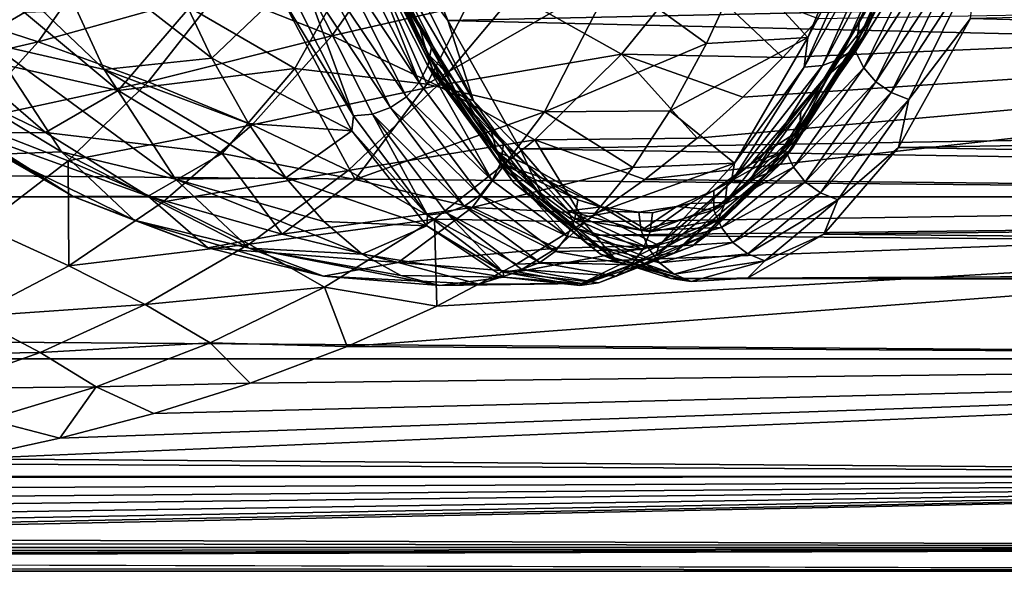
# Model space of a CAD drawing. Header units: metres. Extents: x -160 to 52, y -25 to 25.
# Tile 53 of 166: x -18.17 to -11.32, y -24.5 to -20.66. Entities that reach past the tile are written whole.
import ezdxf

# ---------------------------------------------------------------- set-up
doc = ezdxf.new("R2010")
doc.units = ezdxf.units.M
doc.layers.add('solid_509094_SW0001', color=7, linetype='CONTINUOUS')

msp = doc.modelspace()

# ---------------------------------------------------------------- linework, layer by layer
at = {"layer": 'solid_509094_SW0001'}
for points in [[(-15.668333, -19.496307, 217.434723), (6.58971, -20.193792, 214.133682), (-15.191373, -20.667892, 219.723785)], [(-15.668333, -19.496307, 217.434723), (-15.191373, -20.667892, 219.723785), (-15.48958, -20.265545, 218.924576)], [(-13.146083, -20.286692, 238.363953), (-12.688446, -20.787409, 237.128632), (-12.203046, -19.627943, 239.458191)], [(-12.203046, -19.627943, 239.458191), (-12.688446, -20.787409, 237.128632), (-12.229778, -19.908669, 238.937866)], [(-11.774757, -19.587673, 238.661942), (-11.814456, -19.696836, 238.728989), (-12.293571, -20.766331, 236.429581)], [(-12.251213, -20.651247, 236.375305), (-11.774757, -19.587673, 238.661942), (-12.293571, -20.766331, 236.429581)], [(-11.814456, -19.696836, 238.728989), (-11.885608, -19.789766, 238.793976), (-12.366977, -20.864304, 236.483719)], [(-12.293571, -20.766331, 236.429581), (-11.814456, -19.696836, 238.728989), (-12.366977, -20.864304, 236.483719)], [(-11.885608, -19.789766, 238.793976), (-11.984224, -19.859213, 238.851974), (-12.467277, -20.937519, 236.533615)], [(-12.366977, -20.864304, 236.483719), (-11.885608, -19.789766, 238.793976), (-12.467277, -20.937519, 236.533615)], [(-17.581509, -21.008923, 221.218338), (-18.371908, -20.828674, 221.468231), (-18.843067, -19.80678, 219.207001)], [(-18.056881, -19.976023, 218.93689), (-17.581509, -21.008923, 221.218338), (-18.843067, -19.80678, 219.207001)], [(-12.102371, -19.901148, 238.899246), (-12.229778, -19.908669, 238.937866), (-12.71381, -20.991676, 236.615189)], [(-12.586451, -20.981737, 236.575989), (-12.102371, -19.901148, 238.899246), (-12.71381, -20.991676, 236.615189)], [(-12.688446, -20.787409, 237.128632), (-12.71381, -20.991676, 236.615189), (-12.229778, -19.908669, 238.937866)], [(-11.984224, -19.859213, 238.851974), (-12.102371, -19.901148, 238.899246), (-12.586451, -20.981737, 236.575989)], [(-12.467277, -20.937519, 236.533615), (-11.984224, -19.859213, 238.851974), (-12.586451, -20.981737, 236.575989)], [(-18.056881, -19.976023, 218.93689), (-17.082565, -20.403746, 219.471664), (-16.833569, -20.930315, 220.666656)], [(-18.056881, -19.976023, 218.93689), (-16.833569, -20.930315, 220.666656), (-17.581509, -21.008923, 221.218338)], [(-15.64081, -20.209291, 220.017975), (-15.804952, -19.946705, 219.146759), (-15.337317, -20.893888, 221.391068)], [(-15.296472, -21.007866, 221.341934), (-15.337317, -20.893888, 221.391068), (-15.804952, -19.946705, 219.146759)], [(-15.766657, -20.055513, 219.085388), (-15.296472, -21.007866, 221.341934), (-15.804952, -19.946705, 219.146759)], [(-12.329422, -20.669943, 235.910263), (-12.35685, -20.883421, 235.695175), (-11.889493, -19.932953, 237.938156)], [(-11.82984, -20.041689, 237.979279), (-11.889493, -19.932953, 237.938156), (-12.35685, -20.883421, 235.695175)], [(-12.086984, -20.196966, 237.073792), (-12.329422, -20.669943, 235.910263), (-11.889493, -19.932953, 237.938156)], [(-15.816796, -20.023905, 219.263123), (-15.390783, -21.100283, 221.565247), (-15.879045, -20.135344, 219.221985)], [(-15.816796, -20.023905, 219.263123), (-15.54916, -20.414818, 220.45784), (-15.30626, -20.855278, 221.623581)], [(-15.816796, -20.023905, 219.263123), (-15.30626, -20.855278, 221.623581), (-15.331243, -20.983465, 221.593414)], [(-15.816796, -20.023905, 219.263123), (-15.331243, -20.983465, 221.593414), (-15.390783, -21.100283, 221.565247)], [(-15.225533, -21.105717, 221.292282), (-15.296472, -21.007866, 221.341934), (-15.766657, -20.055513, 219.085388)], [(-15.697907, -20.14893, 219.025208), (-15.225533, -21.105717, 221.292282), (-15.766657, -20.055513, 219.085388)], [(-12.299747, -20.997341, 235.72406), (-11.82984, -20.041689, 237.979279), (-12.35685, -20.883421, 235.695175)], [(-11.742753, -20.13504, 238.007111), (-11.82984, -20.041689, 237.979279), (-12.299747, -20.997341, 235.72406)], [(-16.255241, -21.003014, 235.468002), (-15.76681, -20.129774, 237.812119), (-16.98908, -20.578262, 235.490692)], [(-15.999532, -20.775837, 13.072175), (-15.529868, -20.111164, 14.130568), (-16.782845, -20.464474, 13.619015)], [(-15.33901, -21.112181, 236.023956), (-15.76681, -20.129774, 237.812119), (-16.255241, -21.003014, 235.468002)], [(-14.731693, -20.482487, 13.511934), (-15.529868, -20.111164, 14.130568), (-15.999532, -20.775837, 13.072175)], [(-15.33901, -21.112181, 236.023956), (-14.860247, -20.179081, 238.321671), (-15.76681, -20.129774, 237.812119)], [(-18.041948, -20.817202, 13.039824), (-17.601536, -20.184851, 14.118268), (-18.836258, -20.558239, 13.534178)], [(-16.782845, -20.464474, 13.619015), (-17.601536, -20.184851, 14.118268), (-18.041948, -20.817202, 13.039824)], [(-15.879045, -20.135344, 219.221985), (-15.390783, -21.100283, 221.565247), (-15.969329, -20.230328, 219.194946)], [(-15.129342, -21.180761, 221.245483), (-15.225533, -21.105717, 221.292282), (-15.697907, -20.14893, 219.025208)], [(-15.603397, -20.220572, 218.970367), (-15.129342, -21.180761, 221.245483), (-15.697907, -20.14893, 219.025208)], [(-14.037391, -20.362314, 238.227554), (-14.860247, -20.179081, 238.321671), (-15.33901, -21.112181, 236.023956)], [(-15.191373, -20.667892, 219.723785), (6.58971, -20.193792, 214.133682), (7.007243, -21.192469, 216.461807)], [(-12.241777, -20.52524, 236.330902), (-12.329422, -20.669943, 235.910263), (-12.086984, -20.196966, 237.073792)], [(-12.214849, -21.095144, 235.741394), (-11.742753, -20.13504, 238.007111), (-12.299747, -20.997341, 235.72406)], [(-11.63418, -20.206631, 238.01976), (-11.742753, -20.13504, 238.007111), (-12.214849, -21.095144, 235.741394)], [(-11.557221, -20.65513, 237.1651), (9.748112, -21.19523, 231.324249), (10.181106, -20.197454, 233.649445)], [(-18.628296, -20.897367, 230.784073), (-18.13538, -20.613071, 233.149719), (-19.174891, -20.25312, 230.859116)], [(-15.969329, -20.230328, 219.194946), (-15.47877, -21.19982, 221.549271), (-16.082224, -20.30131, 219.184189)], [(-15.390783, -21.100283, 221.565247), (-15.47877, -21.19982, 221.549271), (-15.969329, -20.230328, 219.194946)], [(-15.398235, -20.680586, 221.182159), (-15.64081, -20.209291, 220.017975), (-15.337317, -20.893888, 221.391068)], [(-15.54916, -20.414818, 220.45784), (-15.64081, -20.209291, 220.017975), (-15.398235, -20.680586, 221.182159)], [(-15.014471, -21.227871, 221.204758), (-15.129342, -21.180761, 221.245483), (-15.603397, -20.220572, 218.970367)], [(-15.48958, -20.265545, 218.924576), (-15.014471, -21.227871, 221.204758), (-15.603397, -20.220572, 218.970367)], [(-15.191373, -20.667892, 219.723785), (-15.014471, -21.227871, 221.204758), (-15.48958, -20.265545, 218.924576)], [(-12.107953, -21.170149, 235.745987), (-11.63418, -20.206631, 238.01976), (-12.214849, -21.095144, 235.741394)], [(-11.511535, -20.251575, 238.016342), (-11.63418, -20.206631, 238.01976), (-12.107953, -21.170149, 235.745987)], [(-11.986362, -21.217236, 235.737503), (-11.511535, -20.251575, 238.016342), (-12.107953, -21.170149, 235.745987)], [(-11.557221, -20.65513, 237.1651), (-11.511535, -20.251575, 238.016342), (-11.986362, -21.217236, 235.737503)], [(-16.082224, -20.30131, 219.184189), (-15.589952, -21.274202, 221.546768), (-16.20908, -20.344234, 219.189911)], [(-15.47877, -21.19982, 221.549271), (-15.589952, -21.274202, 221.546768), (-16.082224, -20.30131, 219.184189)], [(-14.731693, -20.482487, 13.511934), (-13.984584, -20.902512, 12.800015), (-13.509485, -20.315046, 13.721351)], [(-14.037391, -20.362314, 238.227554), (-13.393759, -20.82803, 237.175278), (-13.146083, -20.286692, 238.363953)], [(-13.509485, -20.315046, 13.721351), (-13.984584, -20.902512, 12.800015), (-12.861223, -20.925831, 12.74204)], [(-13.509485, -20.315046, 13.721351), (-12.861223, -20.925831, 12.74204), (-12.614554, -20.657055, 13.173311)], [(-13.146083, -20.286692, 238.363953), (-13.393759, -20.82803, 237.175278), (-12.688446, -20.787409, 237.128632)], [(-16.833569, -20.930315, 220.666656), (-17.082565, -20.403746, 219.471664), (-16.363848, -20.479473, 219.489349)], [(-16.363848, -20.479473, 219.489349), (-16.340481, -20.354261, 219.209473), (-15.847641, -21.330761, 221.575104)], [(-16.20908, -20.344234, 219.189911), (-15.847641, -21.330761, 221.575104), (-16.340481, -20.354261, 219.209473)], [(-16.20908, -20.344234, 219.189911), (-15.71576, -21.319176, 221.557495), (-15.847641, -21.330761, 221.575104)], [(-15.589952, -21.274202, 221.546768), (-15.71576, -21.319176, 221.557495), (-16.20908, -20.344234, 219.189911)], [(-14.520657, -21.303083, 235.908234), (-14.037391, -20.362314, 238.227554), (-15.33901, -21.112181, 236.023956)], [(-14.520657, -21.303083, 235.908234), (-13.393759, -20.82803, 237.175278), (-14.037391, -20.362314, 238.227554)], [(-159.199997, -20.469452, -13.46297), (-2.2, -20.469452, -13.46297), (-2.2, -21.893999, -10.99558)], [(-159.199997, -21.893999, -10.99558), (-159.199997, -20.469452, -13.46297), (-2.2, -21.893999, -10.99558)], [(-17.276783, -21.095921, 12.526369), (-16.782845, -20.464474, 13.619015), (-18.041948, -20.817202, 13.039824)], [(-15.999532, -20.775837, 13.072175), (-16.782845, -20.464474, 13.619015), (-17.276783, -21.095921, 12.526369)], [(-15.30626, -20.855278, 221.623581), (-15.54916, -20.414818, 220.45784), (-15.398235, -20.680586, 221.182159)], [(-13.822991, -21.775333, 11.22875), (-2.2, -21.893999, 10.99558), (-2.2, -20.469452, 13.46297)], [(-13.458339, -21.485718, 11.773441), (-13.822991, -21.775333, 11.22875), (-2.2, -20.469452, 13.46297)], [(-13.139714, -21.20153, 12.277828), (-13.458339, -21.485718, 11.773441), (-2.2, -20.469452, 13.46297)], [(-12.861223, -20.925831, 12.74204), (-13.139714, -21.20153, 12.277828), (-2.2, -20.469452, 13.46297)], [(-12.614554, -20.657055, 13.173311), (-12.861223, -20.925831, 12.74204), (-2.2, -20.469452, 13.46297)], [(-16.833569, -20.930315, 220.666656), (-16.363848, -20.479473, 219.489349), (-15.860424, -21.436571, 221.905411)], [(-15.860424, -21.436571, 221.905411), (-16.363848, -20.479473, 219.489349), (-15.847641, -21.330761, 221.575104)], [(-15.263475, -21.11985, 12.459371), (-14.731693, -20.482487, 13.511934), (-15.999532, -20.775837, 13.072175)], [(-15.263475, -21.11985, 12.459371), (-13.984584, -20.902512, 12.800015), (-14.731693, -20.482487, 13.511934)], [(-12.241777, -20.52524, 236.330902), (-12.486073, -20.949236, 235.158447), (-12.329422, -20.669943, 235.910263)], [(-12.251213, -20.651247, 236.375305), (-12.486073, -20.949236, 235.158447), (-12.241777, -20.52524, 236.330902)], [(-18.041948, -20.817202, 13.039824), (-18.836258, -20.558239, 13.534178), (-19.285803, -21.103426, 12.498981)], [(-17.484652, -21.155846, 233.11232), (-16.98908, -20.578262, 235.490692), (-18.13538, -20.613071, 233.149719)], [(-16.255241, -21.003014, 235.468002), (-16.98908, -20.578262, 235.490692), (-17.484652, -21.155846, 233.11232)], [(-17.484652, -21.155846, 233.11232), (-18.13538, -20.613071, 233.149719), (-18.628296, -20.897367, 230.784073)], [(-15.150394, -21.08209, 222.371628), (-15.398235, -20.680586, 221.182159), (-15.337317, -20.893888, 221.391068)], [(-15.30626, -20.855278, 221.623581), (-15.398235, -20.680586, 221.182159), (-15.150394, -21.08209, 222.371628)], [(-15.191373, -20.667892, 219.723785), (7.007243, -21.192469, 216.461807), (-14.689903, -21.560236, 222.130478)], [(-15.191373, -20.667892, 219.723785), (-14.689903, -21.560236, 222.130478), (-15.014471, -21.227871, 221.204758)], [(-12.251213, -20.651247, 236.375305), (-12.293571, -20.766331, 236.429581), (-12.794805, -21.555489, 234.024017)], [(-12.749667, -21.436043, 233.983078), (-12.251213, -20.651247, 236.375305), (-12.794805, -21.555489, 234.024017)], [(-12.749667, -21.436043, 233.983078), (-12.486073, -20.949236, 235.158447), (-12.251213, -20.651247, 236.375305)], [(-12.329422, -20.669943, 235.910263), (-12.577147, -21.073166, 234.721375), (-12.35685, -20.883421, 235.695175)], [(-12.486073, -20.949236, 235.158447), (-12.577147, -21.073166, 234.721375), (-12.329422, -20.669943, 235.910263)], [(-12.05843, -21.550993, 234.759659), (9.748112, -21.19523, 231.324249), (-11.557221, -20.65513, 237.1651)], [(-12.05843, -21.550993, 234.759659), (-11.557221, -20.65513, 237.1651), (-11.986362, -21.217236, 235.737503)], [(-18.541063, -21.368948, 11.982451), (-18.041948, -20.817202, 13.039824), (-19.285803, -21.103426, 12.498981)], [(-17.276783, -21.095921, 12.526369), (-18.041948, -20.817202, 13.039824), (-18.541063, -21.368948, 11.982451)], [(-16.554234, -21.394398, 11.974814), (-15.999532, -20.775837, 13.072175), (-17.276783, -21.095921, 12.526369)], [(-15.263475, -21.11985, 12.459371), (-15.999532, -20.775837, 13.072175), (-16.554234, -21.394398, 11.974814)], [(-13.647518, -21.296772, 235.957413), (-13.198246, -21.659616, 234.681946), (-12.688446, -20.787409, 237.128632)], [(-13.393759, -20.82803, 237.175278), (-13.647518, -21.296772, 235.957413), (-12.688446, -20.787409, 237.128632)], [(-12.688446, -20.787409, 237.128632), (-13.198246, -21.659616, 234.681946), (-12.71381, -20.991676, 236.615189)], [(-12.293571, -20.766331, 236.429581), (-12.366977, -20.864304, 236.483719), (-12.870571, -21.657183, 234.066803)], [(-12.794805, -21.555489, 234.024017), (-12.293571, -20.766331, 236.429581), (-12.870571, -21.657183, 234.066803)], [(-18.371908, -20.828674, 221.468231), (-17.880161, -21.582247, 223.828262), (-18.819706, -21.013308, 223.160416)], [(-17.085316, -21.770994, 223.599716), (-17.880161, -21.582247, 223.828262), (-18.371908, -20.828674, 221.468231)], [(-17.581509, -21.008923, 221.218338), (-17.085316, -21.770994, 223.599716), (-18.371908, -20.828674, 221.468231)], [(-15.331243, -20.983465, 221.593414), (-15.30626, -20.855278, 221.623581), (-15.058218, -21.226368, 222.814011)], [(-15.058218, -21.226368, 222.814011), (-15.30626, -20.855278, 221.623581), (-15.150394, -21.08209, 222.371628)], [(-14.520657, -21.303083, 235.908234), (-13.647518, -21.296772, 235.957413), (-13.393759, -20.82803, 237.175278)], [(-12.366977, -20.864304, 236.483719), (-12.467277, -20.937519, 236.533615), (-12.972632, -21.733179, 234.108215)], [(-12.870571, -21.657183, 234.066803), (-12.366977, -20.864304, 236.483719), (-12.972632, -21.733179, 234.108215)], [(-12.577147, -21.073166, 234.721375), (-12.842969, -21.571508, 233.362152), (-12.35685, -20.883421, 235.695175)], [(-12.299747, -20.997341, 235.72406), (-12.35685, -20.883421, 235.695175), (-12.842969, -21.571508, 233.362152)], [(-17.990545, -21.44763, 230.684387), (-18.628296, -20.897367, 230.784073), (-19.124611, -20.899359, 228.40213)], [(-18.499929, -21.449673, 228.239716), (-17.990545, -21.44763, 230.684387), (-19.124611, -20.899359, 228.40213)], [(-17.990545, -21.44763, 230.684387), (-17.484652, -21.155846, 233.11232), (-18.628296, -20.897367, 230.784073)], [(-17.581509, -21.008923, 221.218338), (-16.833569, -20.930315, 220.666656), (-16.578669, -21.383932, 221.889999)], [(-16.578669, -21.383932, 221.889999), (-16.833569, -20.930315, 220.666656), (-15.860424, -21.436571, 221.905411)], [(-15.150394, -21.08209, 222.371628), (-15.337317, -20.893888, 221.391068), (-14.850998, -21.57856, 223.725052)], [(-14.8075, -21.696272, 223.688644), (-14.850998, -21.57856, 223.725052), (-15.337317, -20.893888, 221.391068)], [(-15.296472, -21.007866, 221.341934), (-14.8075, -21.696272, 223.688644), (-15.337317, -20.893888, 221.391068)], [(-15.263475, -21.11985, 12.459371), (-14.586527, -21.497229, 11.762614), (-13.984584, -20.902512, 12.800015)], [(-13.984584, -20.902512, 12.800015), (-14.586527, -21.497229, 11.762614), (-13.458339, -21.485718, 11.773441)], [(-13.984584, -20.902512, 12.800015), (-13.458339, -21.485718, 11.773441), (-13.139714, -21.20153, 12.277828)], [(-13.984584, -20.902512, 12.800015), (-13.139714, -21.20153, 12.277828), (-12.861223, -20.925831, 12.74204)], [(-12.467277, -20.937519, 236.533615), (-12.586451, -20.981737, 236.575989), (-13.092881, -21.779085, 234.145477)], [(-12.972632, -21.733179, 234.108215), (-12.467277, -20.937519, 236.533615), (-13.092881, -21.779085, 234.145477)], [(-12.749667, -21.436043, 233.983078), (-12.73602, -21.304581, 233.958893), (-12.486073, -20.949236, 235.158447)], [(-12.486073, -20.949236, 235.158447), (-12.73602, -21.304581, 233.958893), (-12.577147, -21.073166, 234.721375)], [(-17.880161, -21.582247, 223.828262), (-18.313709, -21.598753, 225.588837), (-18.819706, -21.013308, 223.160416)], [(-17.581509, -21.008923, 221.218338), (-16.578669, -21.383932, 221.889999), (-16.31875, -21.763016, 223.137421)], [(-17.581509, -21.008923, 221.218338), (-16.31875, -21.763016, 223.137421), (-17.085316, -21.770994, 223.599716)], [(-16.76104, -21.59252, 233.040527), (-16.255241, -21.003014, 235.468002), (-17.484652, -21.155846, 233.11232)], [(-15.83626, -21.773304, 233.637512), (-16.255241, -21.003014, 235.468002), (-16.76104, -21.59252, 233.040527)], [(-15.83626, -21.773304, 233.637512), (-15.33901, -21.112181, 236.023956), (-16.255241, -21.003014, 235.468002)], [(-15.331243, -20.983465, 221.593414), (-14.882931, -21.780504, 224.002563), (-15.390783, -21.100283, 221.565247)], [(-15.331243, -20.983465, 221.593414), (-15.058218, -21.226368, 222.814011), (-14.805006, -21.527807, 224.029236)], [(-15.331243, -20.983465, 221.593414), (-14.805006, -21.527807, 224.029236), (-14.826207, -21.659889, 224.017197)], [(-15.331243, -20.983465, 221.593414), (-14.826207, -21.659889, 224.017197), (-14.882931, -21.780504, 224.002563)], [(-14.734282, -21.797329, 223.649918), (-14.8075, -21.696272, 223.688644), (-15.296472, -21.007866, 221.341934)], [(-15.225533, -21.105717, 221.292282), (-14.734282, -21.797329, 223.649918), (-15.296472, -21.007866, 221.341934)], [(-12.586451, -20.981737, 236.575989), (-12.71381, -20.991676, 236.615189), (-13.220629, -21.793633, 234.183426)], [(-13.092881, -21.779085, 234.145477), (-12.586451, -20.981737, 236.575989), (-13.220629, -21.793633, 234.183426)], [(-13.198246, -21.659616, 234.681946), (-13.220629, -21.793633, 234.183426), (-12.71381, -20.991676, 236.615189)], [(-12.788517, -21.689182, 233.378311), (-12.299747, -20.997341, 235.72406), (-12.842969, -21.571508, 233.362152)], [(-12.214849, -21.095144, 235.741394), (-12.299747, -20.997341, 235.72406), (-12.788517, -21.689182, 233.378311)], [(-14.898284, -21.412174, 223.581573), (-15.150394, -21.08209, 222.371628), (-14.850998, -21.57856, 223.725052)], [(-15.058218, -21.226368, 222.814011), (-15.150394, -21.08209, 222.371628), (-14.898284, -21.412174, 223.581573)], [(-12.577147, -21.073166, 234.721375), (-13.084643, -21.664442, 232.285751), (-12.842969, -21.571508, 233.362152)], [(-12.990623, -21.58951, 232.736984), (-13.084643, -21.664442, 232.285751), (-12.577147, -21.073166, 234.721375)], [(-12.73602, -21.304581, 233.958893), (-12.990623, -21.58951, 232.736984), (-12.577147, -21.073166, 234.721375)], [(-17.831675, -21.644865, 11.45625), (-17.276783, -21.095921, 12.526369), (-18.541063, -21.368948, 11.982451)], [(-16.76104, -21.59252, 233.040527), (-17.484652, -21.155846, 233.11232), (-17.990545, -21.44763, 230.684387)], [(-16.554234, -21.394398, 11.974814), (-17.276783, -21.095921, 12.526369), (-17.831675, -21.644865, 11.45625)], [(-15.88654, -21.712366, 11.367089), (-15.263475, -21.11985, 12.459371), (-16.554234, -21.394398, 11.974814)], [(-15.88654, -21.712366, 11.367089), (-14.586527, -21.497229, 11.762614), (-15.263475, -21.11985, 12.459371)], [(-14.520657, -21.303083, 235.908234), (-15.33901, -21.112181, 236.023956), (-15.83626, -21.773304, 233.637512)], [(-15.390783, -21.100283, 221.565247), (-14.882931, -21.780504, 224.002563), (-15.47877, -21.19982, 221.549271)], [(-14.636346, -21.874832, 223.611511), (-14.734282, -21.797329, 223.649918), (-15.225533, -21.105717, 221.292282)], [(-15.129342, -21.180761, 221.245483), (-14.636346, -21.874832, 223.611511), (-15.225533, -21.105717, 221.292282)], [(-12.705895, -21.790207, 233.38472), (-12.214849, -21.095144, 235.741394), (-12.788517, -21.689182, 233.378311)], [(-12.107953, -21.170149, 235.745987), (-12.214849, -21.095144, 235.741394), (-12.705895, -21.790207, 233.38472)], [(-17.797274, -21.892414, 228.067352), (-18.499929, -21.449673, 228.239716), (-19.00592, -21.161949, 225.81131)], [(-18.313709, -21.598753, 225.588837), (-17.797274, -21.892414, 228.067352), (-19.00592, -21.161949, 225.81131)], [(-15.47877, -21.19982, 221.549271), (-14.968528, -21.883249, 223.998077), (-15.589952, -21.274202, 221.546768)], [(-14.882931, -21.780504, 224.002563), (-14.968528, -21.883249, 223.998077), (-15.47877, -21.19982, 221.549271)], [(-14.520378, -21.923487, 223.57605), (-14.636346, -21.874832, 223.611511), (-15.129342, -21.180761, 221.245483)], [(-15.014471, -21.227871, 221.204758), (-14.520378, -21.923487, 223.57605), (-15.129342, -21.180761, 221.245483)], [(-14.805006, -21.527807, 224.029236), (-15.058218, -21.226368, 222.814011), (-14.898284, -21.412174, 223.581573)], [(-14.689903, -21.560236, 222.130478), (-14.520378, -21.923487, 223.57605), (-15.014471, -21.227871, 221.204758)], [(-14.689903, -21.560236, 222.130478), (7.007243, -21.192469, 216.461807), (7.448134, -21.9154, 218.88562)], [(-12.600747, -21.867683, 233.380936), (-12.107953, -21.170149, 235.745987), (-12.705895, -21.790207, 233.38472)], [(-11.986362, -21.217236, 235.737503), (-12.107953, -21.170149, 235.745987), (-12.600747, -21.867683, 233.380936)], [(-12.480251, -21.916321, 233.367188), (-11.986362, -21.217236, 235.737503), (-12.600747, -21.867683, 233.380936)], [(-12.05843, -21.550993, 234.759659), (-11.986362, -21.217236, 235.737503), (-12.480251, -21.916321, 233.367188)], [(-12.05843, -21.550993, 234.759659), (9.297832, -21.917233, 228.902252), (9.748112, -21.19523, 231.324249)], [(-15.589952, -21.274202, 221.546768), (-15.077926, -21.960033, 224.004166), (-15.71576, -21.319176, 221.557495)], [(-14.968528, -21.883249, 223.998077), (-15.077926, -21.960033, 224.004166), (-15.589952, -21.274202, 221.546768)], [(-14.520657, -21.303083, 235.908234), (-13.906478, -21.691284, 234.7146), (-13.647518, -21.296772, 235.957413)], [(-13.647518, -21.296772, 235.957413), (-13.906478, -21.691284, 234.7146), (-13.198246, -21.659616, 234.681946)], [(-15.860424, -21.436571, 221.905411), (-15.847641, -21.330761, 221.575104), (-15.334504, -22.022171, 224.038422)], [(-15.71576, -21.319176, 221.557495), (-15.334504, -22.022171, 224.038422), (-15.847641, -21.330761, 221.575104)], [(-15.02256, -21.969234, 233.499451), (-14.520657, -21.303083, 235.908234), (-15.83626, -21.773304, 233.637512)], [(-15.71576, -21.319176, 221.557495), (-15.202646, -22.006447, 224.020081), (-15.334504, -22.022171, 224.038422)], [(-15.077926, -21.960033, 224.004166), (-15.202646, -22.006447, 224.020081), (-15.71576, -21.319176, 221.557495)], [(-15.02256, -21.969234, 233.499451), (-13.906478, -21.691284, 234.7146), (-14.520657, -21.303083, 235.908234)], [(-12.749667, -21.436043, 233.983078), (-12.990623, -21.58951, 232.736984), (-12.73602, -21.304581, 233.958893)], [(-18.428829, -22.102373, 10.454211), (-17.831675, -21.644865, 11.45625), (-18.541063, -21.368948, 11.982451)], [(-17.171652, -21.930054, 10.901896), (-16.554234, -21.394398, 11.974814), (-17.831675, -21.644865, 11.45625)], [(-15.88654, -21.712366, 11.367089), (-16.554234, -21.394398, 11.974814), (-17.171652, -21.930054, 10.901896)], [(-16.31875, -21.763016, 223.137421), (-16.578669, -21.383932, 221.889999), (-15.860424, -21.436571, 221.905411)], [(-14.642726, -21.669847, 224.80806), (-14.898284, -21.412174, 223.581573), (-14.850998, -21.57856, 223.725052)], [(-14.805006, -21.527807, 224.029236), (-14.898284, -21.412174, 223.581573), (-14.642726, -21.669847, 224.80806)], [(-17.277376, -21.890327, 230.562485), (-17.990545, -21.44763, 230.684387), (-18.499929, -21.449673, 228.239716)], [(-17.797274, -21.892414, 228.067352), (-17.277376, -21.890327, 230.562485), (-18.499929, -21.449673, 228.239716)], [(-17.277376, -21.890327, 230.562485), (-16.76104, -21.59252, 233.040527), (-17.990545, -21.44763, 230.684387)], [(-16.31875, -21.763016, 223.137421), (-15.860424, -21.436571, 221.905411), (-15.337568, -22.097441, 224.414749)], [(-15.88654, -21.712366, 11.367089), (-15.285912, -22.04941, 10.68555), (-14.586527, -21.497229, 11.762614)], [(-15.337568, -22.097441, 224.414749), (-15.860424, -21.436571, 221.905411), (-15.334504, -22.022171, 224.038422)], [(-14.586527, -21.497229, 11.762614), (-15.285912, -22.04941, 10.68555), (-14.239767, -22.068287, 10.641462)], [(-14.586527, -21.497229, 11.762614), (-13.822991, -21.775333, 11.22875), (-13.458339, -21.485718, 11.773441)], [(-14.586527, -21.497229, 11.762614), (-14.239767, -22.068287, 10.641462), (-13.822991, -21.775333, 11.22875)], [(-13.263337, -21.933971, 231.517822), (-12.990623, -21.58951, 232.736984), (-12.749667, -21.436043, 233.983078)], [(-13.263337, -21.933971, 231.517822), (-12.749667, -21.436043, 233.983078), (-12.794805, -21.555489, 234.024017)], [(-14.826207, -21.659889, 224.017197), (-14.805006, -21.527807, 224.029236), (-14.547905, -21.757753, 225.263138)], [(-14.547905, -21.757753, 225.263138), (-14.805006, -21.527807, 224.029236), (-14.642726, -21.669847, 224.80806)], [(-14.689903, -21.560236, 222.130478), (7.448134, -21.9154, 218.88562), (-14.170699, -22.161278, 224.622284)], [(-14.689903, -21.560236, 222.130478), (-14.170699, -22.161278, 224.622284), (-14.520378, -21.923487, 223.57605)], [(-12.794805, -21.555489, 234.024017), (-12.870571, -21.657183, 234.066803), (-13.38954, -22.160233, 231.576111)], [(-13.311341, -22.056179, 231.545013), (-12.794805, -21.555489, 234.024017), (-13.38954, -22.160233, 231.576111)], [(-13.263337, -21.933971, 231.517822), (-12.794805, -21.555489, 234.024017), (-13.311341, -22.056179, 231.545013)], [(-12.577457, -22.155682, 232.268707), (9.297832, -21.917233, 228.902252), (-12.05843, -21.550993, 234.759659)], [(-12.577457, -22.155682, 232.268707), (-12.05843, -21.550993, 234.759659), (-12.480251, -21.916321, 233.367188)], [(-17.880161, -21.582247, 223.828262), (-17.374163, -22.057789, 226.256683), (-18.313709, -21.598753, 225.588837)], [(-17.374163, -22.057789, 226.256683), (-17.797274, -21.892414, 228.067352), (-18.313709, -21.598753, 225.588837)], [(-16.574701, -22.252415, 226.050293), (-17.374163, -22.057789, 226.256683), (-17.880161, -21.582247, 223.828262)], [(-17.085316, -21.770994, 223.599716), (-16.574701, -22.252415, 226.050293), (-17.880161, -21.582247, 223.828262)], [(-16.345587, -22.153936, 231.193115), (-16.76104, -21.59252, 233.040527), (-17.277376, -21.890327, 230.562485)], [(-16.345587, -22.153936, 231.193115), (-15.83626, -21.773304, 233.637512), (-16.76104, -21.59252, 233.040527)], [(-14.642726, -21.669847, 224.80806), (-14.850998, -21.57856, 223.725052), (-14.352103, -21.992115, 226.119385)], [(-14.305884, -22.112083, 226.096039), (-14.352103, -21.992115, 226.119385), (-14.850998, -21.57856, 223.725052)], [(-14.8075, -21.696272, 223.688644), (-14.305884, -22.112083, 226.096039), (-14.850998, -21.57856, 223.725052)], [(-13.34283, -21.850714, 231.046631), (-13.341742, -21.988567, 230.968399), (-12.842969, -21.571508, 233.362152)], [(-13.084643, -21.664442, 232.285751), (-13.34283, -21.850714, 231.046631), (-12.842969, -21.571508, 233.362152)], [(-12.788517, -21.689182, 233.378311), (-12.842969, -21.571508, 233.362152), (-13.341742, -21.988567, 230.968399)], [(-13.263337, -21.933971, 231.517822), (-13.248674, -21.802433, 231.49852), (-12.990623, -21.58951, 232.736984)], [(-12.990623, -21.58951, 232.736984), (-13.248674, -21.802433, 231.49852), (-13.084643, -21.664442, 232.285751)], [(-17.828896, -22.374094, 9.899547), (-17.831675, -21.644865, 11.45625), (-18.428829, -22.102373, 10.454211)], [(-17.828896, -22.374094, 9.899547), (-17.171652, -21.930054, 10.901896), (-17.831675, -21.644865, 11.45625)], [(-15.02256, -21.969234, 233.499451), (-14.169736, -22.010193, 233.451157), (-13.906478, -21.691284, 234.7146)], [(-14.826207, -21.659889, 224.017197), (-14.362399, -22.169537, 226.500717), (-14.882931, -21.780504, 224.002563)], [(-14.826207, -21.659889, 224.017197), (-14.547905, -21.757753, 225.263138), (-14.288257, -21.914772, 226.509262)], [(-14.826207, -21.659889, 224.017197), (-14.288257, -21.914772, 226.509262), (-14.308563, -22.046741, 226.501511)], [(-14.826207, -21.659889, 224.017197), (-14.308563, -22.046741, 226.501511), (-14.362399, -22.169537, 226.500717)], [(-14.23033, -22.215078, 226.068527), (-14.305884, -22.112083, 226.096039), (-14.8075, -21.696272, 223.688644)], [(-14.734282, -21.797329, 223.649918), (-14.23033, -22.215078, 226.068527), (-14.8075, -21.696272, 223.688644)], [(-14.124451, -21.964895, 227.29541), (-14.642726, -21.669847, 224.80806), (-14.352103, -21.992115, 226.119385)], [(-14.547905, -21.757753, 225.263138), (-14.642726, -21.669847, 224.80806), (-14.124451, -21.964895, 227.29541)], [(-14.169736, -22.010193, 233.451157), (-13.725403, -22.232512, 232.151978), (-13.198246, -21.659616, 234.681946)], [(-13.906478, -21.691284, 234.7146), (-14.169736, -22.010193, 233.451157), (-13.198246, -21.659616, 234.681946)], [(-13.198246, -21.659616, 234.681946), (-13.725403, -22.232512, 232.151978), (-13.220629, -21.793633, 234.183426)], [(-12.870571, -21.657183, 234.066803), (-12.972632, -21.733179, 234.108215), (-13.493416, -22.237993, 231.60878)], [(-13.38954, -22.160233, 231.576111), (-12.870571, -21.657183, 234.066803), (-13.493416, -22.237993, 231.60878)], [(-13.248674, -21.802433, 231.49852), (-13.34283, -21.850714, 231.046631), (-13.084643, -21.664442, 232.285751)], [(-13.29001, -22.108517, 230.971512), (-12.788517, -21.689182, 233.378311), (-13.341742, -21.988567, 230.968399)], [(-12.705895, -21.790207, 233.38472), (-12.788517, -21.689182, 233.378311), (-13.29001, -22.108517, 230.971512)], [(-16.573544, -22.223289, 10.301674), (-15.88654, -21.712366, 11.367089), (-17.171652, -21.930054, 10.901896)], [(-17.085316, -21.770994, 223.599716), (-16.31875, -21.763016, 223.137421), (-16.054724, -22.066244, 224.404556)], [(-17.085316, -21.770994, 223.599716), (-16.054724, -22.066244, 224.404556), (-15.787506, -22.292562, 225.687012)], [(-17.085316, -21.770994, 223.599716), (-15.787506, -22.292562, 225.687012), (-16.574701, -22.252415, 226.050293)], [(-16.573544, -22.223289, 10.301674), (-15.285912, -22.04941, 10.68555), (-15.88654, -21.712366, 11.367089)], [(-15.02256, -21.969234, 233.499451), (-15.83626, -21.773304, 233.637512), (-16.345587, -22.153936, 231.193115)], [(-16.054724, -22.066244, 224.404556), (-16.31875, -21.763016, 223.137421), (-15.337568, -22.097441, 224.414749)], [(-14.288257, -21.914772, 226.509262), (-14.547905, -21.757753, 225.263138), (-14.124451, -21.964895, 227.29541)], [(-13.822991, -21.775333, 11.22875), (-14.239767, -22.068287, 10.641462), (-2.2, -21.893999, 10.99558)], [(-12.972632, -21.733179, 234.108215), (-13.092881, -21.779085, 234.145477), (-13.614771, -22.284971, 231.640762)], [(-13.493416, -22.237993, 231.60878), (-12.972632, -21.733179, 234.108215), (-13.614771, -22.284971, 231.640762)], [(-14.882931, -21.780504, 224.002563), (-14.362399, -22.169537, 226.500717), (-14.968528, -21.883249, 223.998077)], [(-14.130602, -22.294065, 226.038727), (-14.23033, -22.215078, 226.068527), (-14.734282, -21.797329, 223.649918)], [(-14.636346, -21.874832, 223.611511), (-14.130602, -22.294065, 226.038727), (-14.734282, -21.797329, 223.649918)], [(-13.092881, -21.779085, 234.145477), (-13.220629, -21.793633, 234.183426), (-13.74389, -22.303391, 231.672562)], [(-13.614771, -22.284971, 231.640762), (-13.092881, -21.779085, 234.145477), (-13.74389, -22.303391, 231.672562)], [(-13.725403, -22.232512, 232.151978), (-13.74389, -22.303391, 231.672562), (-13.220629, -21.793633, 234.183426)], [(-13.248674, -21.802433, 231.49852), (-13.508105, -21.941475, 230.253433), (-13.34283, -21.850714, 231.046631)], [(-13.263337, -21.933971, 231.517822), (-13.508105, -21.941475, 230.253433), (-13.248674, -21.802433, 231.49852)], [(-13.209725, -22.211494, 230.966705), (-12.705895, -21.790207, 233.38472), (-13.29001, -22.108517, 230.971512)], [(-12.600747, -21.867683, 233.380936), (-12.705895, -21.790207, 233.38472), (-13.209725, -22.211494, 230.966705)], [(-159.199997, -21.893999, -10.99558), (-2.2, -21.893999, -10.99558), (-2.2, -23.022469, -8.379494)], [(-159.199997, -23.022469, -8.379494), (-159.199997, -21.893999, -10.99558), (-2.2, -23.022469, -8.379494)], [(-16.860434, -22.249174, 228.722214), (-17.277376, -21.890327, 230.562485), (-17.797274, -21.892414, 228.067352)], [(-17.374163, -22.057789, 226.256683), (-16.860434, -22.249174, 228.722214), (-17.797274, -21.892414, 228.067352)], [(-16.860434, -22.249174, 228.722214), (-16.345587, -22.153936, 231.193115), (-17.277376, -21.890327, 230.562485)], [(-15.891454, -22.935713, 8.614122), (-2.2, -23.022469, 8.379494), (-2.2, -21.893999, 10.99558)], [(-15.2688, -22.655771, 9.325558), (-15.891454, -22.935713, 8.614122), (-2.2, -21.893999, 10.99558)], [(-14.715186, -22.362127, 10.009258), (-15.2688, -22.655771, 9.325558), (-2.2, -21.893999, 10.99558)], [(-14.968528, -21.883249, 223.998077), (-14.445546, -22.27412, 226.508011), (-15.077926, -21.960033, 224.004166)], [(-14.362399, -22.169537, 226.500717), (-14.445546, -22.27412, 226.508011), (-14.968528, -21.883249, 223.998077)], [(-14.239767, -22.068287, 10.641462), (-14.715186, -22.362127, 10.009258), (-2.2, -21.893999, 10.99558)], [(-14.01351, -22.343653, 226.008652), (-14.130602, -22.294065, 226.038727), (-14.636346, -21.874832, 223.611511)], [(-14.520378, -21.923487, 223.57605), (-14.01351, -22.343653, 226.008652), (-14.636346, -21.874832, 223.611511)], [(-13.34283, -21.850714, 231.046631), (-13.602833, -21.963085, 229.798798), (-13.341742, -21.988567, 230.968399)], [(-13.508105, -21.941475, 230.253433), (-13.602833, -21.963085, 229.798798), (-13.34283, -21.850714, 231.046631)], [(-13.106368, -22.290468, 230.954315), (-12.600747, -21.867683, 233.380936), (-13.209725, -22.211494, 230.966705)], [(-12.480251, -21.916321, 233.367188), (-12.600747, -21.867683, 233.380936), (-13.106368, -22.290468, 230.954315)], [(-16.573544, -22.223289, 10.301674), (-17.171652, -21.930054, 10.901896), (-17.828896, -22.374094, 9.899547)], [(-15.536632, -22.352179, 231.032288), (-15.02256, -21.969234, 233.499451), (-16.345587, -22.153936, 231.193115)], [(-15.536632, -22.352179, 231.032288), (-14.436374, -22.252386, 232.171478), (-15.02256, -21.969234, 233.499451)], [(-15.077926, -21.960033, 224.004166), (-14.553115, -22.352276, 226.522903), (-15.202646, -22.006447, 224.020081)], [(-14.445546, -22.27412, 226.508011), (-14.553115, -22.352276, 226.522903), (-15.077926, -21.960033, 224.004166)], [(-15.02256, -21.969234, 233.499451), (-14.436374, -22.252386, 232.171478), (-14.169736, -22.010193, 233.451157)], [(-14.170699, -22.161278, 224.622284), (-14.01351, -22.343653, 226.008652), (-14.520378, -21.923487, 223.57605)], [(-14.124451, -21.964895, 227.29541), (-14.352103, -21.992115, 226.119385), (-13.846902, -22.12936, 228.543991)], [(-14.308563, -22.046741, 226.501511), (-14.288257, -21.914772, 226.509262), (-14.028031, -21.997663, 227.758163)], [(-14.028031, -21.997663, 227.758163), (-14.288257, -21.914772, 226.509262), (-14.124451, -21.964895, 227.29541)], [(-14.170699, -22.161278, 224.622284), (7.448134, -21.9154, 218.88562), (7.904735, -22.353146, 221.373917)], [(-13.863636, -22.001163, 228.547134), (-14.124451, -21.964895, 227.29541), (-13.846902, -22.12936, 228.543991)], [(-14.028031, -21.997663, 227.758163), (-14.124451, -21.964895, 227.29541), (-13.863636, -22.001163, 228.547134)], [(-13.602833, -21.963085, 229.798798), (-13.863636, -22.001163, 228.547134), (-13.846902, -22.12936, 228.543991)], [(-13.767941, -22.006567, 229.006409), (-13.863636, -22.001163, 228.547134), (-13.602833, -21.963085, 229.798798)], [(-13.602833, -21.963085, 229.798798), (-13.846902, -22.12936, 228.543991), (-13.341742, -21.988567, 230.968399)], [(-13.785285, -22.139034, 229.012863), (-13.508105, -21.941475, 230.253433), (-13.263337, -21.933971, 231.517822)], [(-13.785285, -22.139034, 229.012863), (-13.263337, -21.933971, 231.517822), (-13.311341, -22.056179, 231.545013)], [(-13.785285, -22.139034, 229.012863), (-13.767941, -22.006567, 229.006409), (-13.508105, -21.941475, 230.253433)], [(-13.508105, -21.941475, 230.253433), (-13.767941, -22.006567, 229.006409), (-13.602833, -21.963085, 229.798798)], [(-12.986998, -22.340048, 230.935181), (-12.480251, -21.916321, 233.367188), (-13.106368, -22.290468, 230.954315)], [(-12.577457, -22.155682, 232.268707), (-12.480251, -21.916321, 233.367188), (-12.986998, -22.340048, 230.935181)], [(-12.577457, -22.155682, 232.268707), (8.836285, -22.354059, 226.414902), (9.297832, -21.917233, 228.902252)], [(-16.573544, -22.223289, 10.301674), (-16.049896, -22.52322, 9.638337), (-15.285912, -22.04941, 10.68555)], [(-15.285912, -22.04941, 10.68555), (-16.049896, -22.52322, 9.638337), (-15.2688, -22.655771, 9.325558)], [(-15.337568, -22.097441, 224.414749), (-15.334504, -22.022171, 224.038422), (-14.807279, -22.418381, 226.569077)], [(-15.202646, -22.006447, 224.020081), (-14.807279, -22.418381, 226.569077), (-15.334504, -22.022171, 224.038422)], [(-15.285912, -22.04941, 10.68555), (-15.2688, -22.655771, 9.325558), (-14.715186, -22.362127, 10.009258)], [(-15.285912, -22.04941, 10.68555), (-14.715186, -22.362127, 10.009258), (-14.239767, -22.068287, 10.641462)], [(-15.202646, -22.006447, 224.020081), (-14.676722, -22.399511, 226.544144), (-14.807279, -22.418381, 226.569077)], [(-14.553115, -22.352276, 226.522903), (-14.676722, -22.399511, 226.544144), (-15.202646, -22.006447, 224.020081)], [(-14.169736, -22.010193, 233.451157), (-14.436374, -22.252386, 232.171478), (-13.725403, -22.232512, 232.151978)], [(-14.308563, -22.046741, 226.501511), (-13.836201, -22.262367, 229.026077), (-14.362399, -22.169537, 226.500717)], [(-13.797927, -22.250076, 228.533875), (-13.846902, -22.12936, 228.543991), (-14.352103, -21.992115, 226.119385)], [(-14.305884, -22.112083, 226.096039), (-13.797927, -22.250076, 228.533875), (-14.352103, -21.992115, 226.119385)], [(-14.308563, -22.046741, 226.501511), (-14.028031, -21.997663, 227.758163), (-13.785285, -22.139034, 229.012863)], [(-14.308563, -22.046741, 226.501511), (-13.785285, -22.139034, 229.012863), (-13.836201, -22.262367, 229.026077)], [(-13.767941, -22.006567, 229.006409), (-14.028031, -21.997663, 227.758163), (-13.863636, -22.001163, 228.547134)], [(-13.785285, -22.139034, 229.012863), (-14.028031, -21.997663, 227.758163), (-13.767941, -22.006567, 229.006409)], [(-13.29001, -22.108517, 230.971512), (-13.341742, -21.988567, 230.968399), (-13.846902, -22.12936, 228.543991)], [(-18.502075, -22.727312, 9.007325), (-17.828896, -22.374094, 9.899547), (-18.428829, -22.102373, 10.454211)], [(-16.056244, -22.44698, 228.538513), (-16.860434, -22.249174, 228.722214), (-17.374163, -22.057789, 226.256683)], [(-16.574701, -22.252415, 226.050293), (-16.056244, -22.44698, 228.538513), (-17.374163, -22.057789, 226.256683)], [(-15.787506, -22.292562, 225.687012), (-16.054724, -22.066244, 224.404556), (-15.337568, -22.097441, 224.414749)], [(-15.787506, -22.292562, 225.687012), (-15.337568, -22.097441, 224.414749), (-14.802506, -22.452948, 226.982651)], [(-14.802506, -22.452948, 226.982651), (-15.337568, -22.097441, 224.414749), (-14.807279, -22.418381, 226.569077)], [(-13.720007, -22.353714, 228.517715), (-13.797927, -22.250076, 228.533875), (-14.305884, -22.112083, 226.096039)], [(-14.23033, -22.215078, 226.068527), (-13.720007, -22.353714, 228.517715), (-14.305884, -22.112083, 226.096039)], [(-13.311341, -22.056179, 231.545013), (-13.38954, -22.160233, 231.576111), (-13.91687, -22.36739, 229.045288)], [(-13.836201, -22.262367, 229.026077), (-13.311341, -22.056179, 231.545013), (-13.91687, -22.36739, 229.045288)], [(-13.797927, -22.250076, 228.533875), (-13.29001, -22.108517, 230.971512), (-13.846902, -22.12936, 228.543991)], [(-13.785285, -22.139034, 229.012863), (-13.311341, -22.056179, 231.545013), (-13.836201, -22.262367, 229.026077)], [(-13.209725, -22.211494, 230.966705), (-13.29001, -22.108517, 230.971512), (-13.797927, -22.250076, 228.533875)], [(-15.536632, -22.352179, 231.032288), (-16.345587, -22.153936, 231.193115), (-16.860434, -22.249174, 228.722214)], [(-14.362399, -22.169537, 226.500717), (-13.836201, -22.262367, 229.026077), (-14.445546, -22.27412, 226.508011)], [(-14.170699, -22.161278, 224.622284), (7.904735, -22.353146, 221.373917), (-13.640776, -22.4629, 227.165543)], [(-14.170699, -22.161278, 224.622284), (-13.640776, -22.4629, 227.165543), (-14.01351, -22.343653, 226.008652)], [(-13.38954, -22.160233, 231.576111), (-13.493416, -22.237993, 231.60878), (-14.022591, -22.445875, 229.069077)], [(-13.91687, -22.36739, 229.045288), (-13.38954, -22.160233, 231.576111), (-14.022591, -22.445875, 229.069077)], [(-13.107292, -22.461025, 229.725876), (8.836285, -22.354059, 226.414902), (-12.577457, -22.155682, 232.268707)], [(-13.107292, -22.461025, 229.725876), (-12.577457, -22.155682, 232.268707), (-12.986998, -22.340048, 230.935181)], [(-17.29689, -22.644417, 9.309271), (-16.573544, -22.223289, 10.301674), (-17.828896, -22.374094, 9.899547)], [(-17.29689, -22.644417, 9.309271), (-16.049896, -22.52322, 9.638337), (-16.573544, -22.223289, 10.301674)], [(-16.056244, -22.44698, 228.538513), (-15.536632, -22.352179, 231.032288), (-16.860434, -22.249174, 228.722214)], [(-16.574701, -22.252415, 226.050293), (-15.787506, -22.292562, 225.687012), (-15.51803, -22.441181, 226.980301)], [(-16.574701, -22.252415, 226.050293), (-15.51803, -22.441181, 226.980301), (-15.247234, -22.51158, 228.279922)], [(-16.574701, -22.252415, 226.050293), (-15.247234, -22.51158, 228.279922), (-16.056244, -22.44698, 228.538513)], [(-15.536632, -22.352179, 231.032288), (-14.705462, -22.417017, 230.880051), (-14.436374, -22.252386, 232.171478)], [(-14.705462, -22.417017, 230.880051), (-14.26263, -22.498178, 229.573669), (-13.725403, -22.232512, 232.151978)], [(-14.436374, -22.252386, 232.171478), (-14.705462, -22.417017, 230.880051), (-13.725403, -22.232512, 232.151978)], [(-13.725403, -22.232512, 232.151978), (-14.26263, -22.498178, 229.573669), (-13.74389, -22.303391, 231.672562)], [(-13.618464, -22.433193, 228.496613), (-13.720007, -22.353714, 228.517715), (-14.23033, -22.215078, 226.068527)], [(-14.130602, -22.294065, 226.038727), (-13.618464, -22.433193, 228.496613), (-14.23033, -22.215078, 226.068527)], [(-13.493416, -22.237993, 231.60878), (-13.614771, -22.284971, 231.640762), (-14.14507, -22.493299, 229.095703)], [(-14.022591, -22.445875, 229.069077), (-13.493416, -22.237993, 231.60878), (-14.14507, -22.493299, 229.095703)], [(-13.720007, -22.353714, 228.517715), (-13.209725, -22.211494, 230.966705), (-13.797927, -22.250076, 228.533875)], [(-13.106368, -22.290468, 230.954315), (-13.209725, -22.211494, 230.966705), (-13.720007, -22.353714, 228.517715)], [(-15.51803, -22.441181, 226.980301), (-15.787506, -22.292562, 225.687012), (-14.802506, -22.452948, 226.982651)], [(-14.445546, -22.27412, 226.508011), (-13.91687, -22.36739, 229.045288), (-14.553115, -22.352276, 226.522903)], [(-13.836201, -22.262367, 229.026077), (-13.91687, -22.36739, 229.045288), (-14.445546, -22.27412, 226.508011)], [(-13.614771, -22.284971, 231.640762), (-13.74389, -22.303391, 231.672562), (-14.274912, -22.512293, 229.124069)], [(-14.14507, -22.493299, 229.095703), (-13.614771, -22.284971, 231.640762), (-14.274912, -22.512293, 229.124069)], [(-14.26263, -22.498178, 229.573669), (-14.274912, -22.512293, 229.124069), (-13.74389, -22.303391, 231.672562)], [(-13.500233, -22.483089, 228.472015), (-13.618464, -22.433193, 228.496613), (-14.130602, -22.294065, 226.038727)], [(-14.01351, -22.343653, 226.008652), (-13.500233, -22.483089, 228.472015), (-14.130602, -22.294065, 226.038727)], [(-13.618464, -22.433193, 228.496613), (-13.106368, -22.290468, 230.954315), (-13.720007, -22.353714, 228.517715)], [(-12.986998, -22.340048, 230.935181), (-13.106368, -22.290468, 230.954315), (-13.618464, -22.433193, 228.496613)], [(-17.29689, -22.644417, 9.309271), (-17.828896, -22.374094, 9.899547), (-18.502075, -22.727312, 9.007325)], [(-16.056244, -22.44698, 228.538513), (-14.976064, -22.503517, 229.58136), (-15.536632, -22.352179, 231.032288)], [(-15.536632, -22.352179, 231.032288), (-14.976064, -22.503517, 229.58136), (-14.705462, -22.417017, 230.880051)], [(-14.553115, -22.352276, 226.522903), (-14.022591, -22.445875, 229.069077), (-14.676722, -22.399511, 226.544144)], [(-13.91687, -22.36739, 229.045288), (-14.022591, -22.445875, 229.069077), (-14.553115, -22.352276, 226.522903)], [(-13.640776, -22.4629, 227.165543), (-13.500233, -22.483089, 228.472015), (-14.01351, -22.343653, 226.008652)], [(-13.640776, -22.4629, 227.165543), (7.904735, -22.353146, 221.373917), (8.369629, -22.5, 223.894577)], [(-13.500233, -22.483089, 228.472015), (-12.986998, -22.340048, 230.935181), (-13.618464, -22.433193, 228.496613)], [(-13.107292, -22.461025, 229.725876), (-12.986998, -22.340048, 230.935181), (-13.500233, -22.483089, 228.472015)], [(-13.107292, -22.461025, 229.725876), (8.369629, -22.5, 223.894577), (8.836285, -22.354059, 226.414902)], [(-16.056244, -22.44698, 228.538513), (-15.247234, -22.51158, 228.279922), (-14.976064, -22.503517, 229.58136)], [(-15.247234, -22.51158, 228.279922), (-15.51803, -22.441181, 226.980301), (-14.802506, -22.452948, 226.982651)], [(-15.247234, -22.51158, 228.279922), (-14.802506, -22.452948, 226.982651), (-14.26263, -22.498178, 229.573669)], [(-14.705462, -22.417017, 230.880051), (-14.976064, -22.503517, 229.58136), (-14.26263, -22.498178, 229.573669)], [(-14.676722, -22.399511, 226.544144), (-14.14507, -22.493299, 229.095703), (-14.807279, -22.418381, 226.569077)], [(-14.14507, -22.493299, 229.095703), (-14.274912, -22.512293, 229.124069), (-14.807279, -22.418381, 226.569077)], [(-14.802506, -22.452948, 226.982651), (-14.807279, -22.418381, 226.569077), (-14.274912, -22.512293, 229.124069)], [(-14.26263, -22.498178, 229.573669), (-14.802506, -22.452948, 226.982651), (-14.274912, -22.512293, 229.124069)], [(-14.022591, -22.445875, 229.069077), (-14.14507, -22.493299, 229.095703), (-14.676722, -22.399511, 226.544144)], [(-13.640776, -22.4629, 227.165543), (8.369629, -22.5, 223.894577), (-13.107292, -22.461025, 229.725876)], [(-13.640776, -22.4629, 227.165543), (-13.107292, -22.461025, 229.725876), (-13.500233, -22.483089, 228.472015)], [(-17.29689, -22.644417, 9.309271), (-16.845648, -22.911289, 8.666554), (-16.049896, -22.52322, 9.638337)], [(-16.049896, -22.52322, 9.638337), (-16.845648, -22.911289, 8.666554), (-15.891454, -22.935713, 8.614122)], [(-16.049896, -22.52322, 9.638337), (-15.891454, -22.935713, 8.614122), (-15.2688, -22.655771, 9.325558)], [(-14.976064, -22.503517, 229.58136), (-15.247234, -22.51158, 228.279922), (-14.26263, -22.498178, 229.573669)], [(-18.027914, -22.977139, 8.428444), (-17.29689, -22.644417, 9.309271), (-18.502075, -22.727312, 9.007325)], [(-18.027914, -22.977139, 8.428444), (-16.845648, -22.911289, 8.666554), (-17.29689, -22.644417, 9.309271)], [(-18.027914, -22.977139, 8.428444), (-18.502075, -22.727312, 9.007325), (-19.163435, -22.996973, 8.253975)], [(-18.027914, -22.977139, 8.428444), (-17.639154, -23.215715, 7.807089), (-16.845648, -22.911289, 8.666554)], [(-16.845648, -22.911289, 8.666554), (-17.639154, -23.215715, 7.807089), (-16.566174, -23.190708, 7.901964)], [(-16.845648, -22.911289, 8.666554), (-16.566174, -23.190708, 7.901964), (-15.891454, -22.935713, 8.614122)], [(-15.891454, -22.935713, 8.614122), (-16.566174, -23.190708, 7.901964), (-2.2, -23.022469, 8.379494)], [(-18.734066, -23.229042, 7.686434), (-18.027914, -22.977139, 8.428444), (-19.163435, -22.996973, 8.253975)], [(-18.734066, -23.229042, 7.686434), (-17.639154, -23.215715, 7.807089), (-18.027914, -22.977139, 8.428444)], [(-159.199997, -23.022469, -8.379494), (-2.2, -23.022469, -8.379494), (-2.2, -23.8396, -5.650089)], [(-159.199997, -23.8396, -5.650089), (-159.199997, -23.022469, -8.379494), (-2.2, -23.8396, -5.650089)], [(-18.545767, -23.718163, 6.139932), (-2.2, -23.8396, 5.650089), (-2.2, -23.022469, 8.379494)], [(-17.890474, -23.573914, 6.672379), (-18.545767, -23.718163, 6.139932), (-2.2, -23.022469, 8.379494)], [(-17.236164, -23.401297, 7.254604), (-17.890474, -23.573914, 6.672379), (-2.2, -23.022469, 8.379494)], [(-16.566174, -23.190708, 7.901964), (-17.236164, -23.401297, 7.254604), (-2.2, -23.022469, 8.379494)], [(-17.639154, -23.215715, 7.807089), (-17.236164, -23.401297, 7.254604), (-16.566174, -23.190708, 7.901964)], [(-18.734066, -23.229042, 7.686434), (-18.392569, -23.444372, 7.08502), (-17.639154, -23.215715, 7.807089)], [(-17.639154, -23.215715, 7.807089), (-18.392569, -23.444372, 7.08502), (-17.890474, -23.573914, 6.672379)], [(-17.639154, -23.215715, 7.807089), (-17.890474, -23.573914, 6.672379), (-17.236164, -23.401297, 7.254604)], [(-18.392569, -23.444372, 7.08502), (-18.545767, -23.718163, 6.139932), (-17.890474, -23.573914, 6.672379)], [(-18.545767, -23.718163, 6.139932), (-19.241901, -23.846384, 5.621387), (-2.2, -23.8396, 5.650089)], [(-159.199997, -23.8396, -5.650089), (-2.2, -23.8396, -5.650089), (-2.2, -24.334339, -2.844276)], [(-159.199997, -24.334339, -2.844276), (-159.199997, -23.8396, -5.650089), (-2.2, -24.334339, -2.844276)], [(-24.232206, -24.299913, 3.124766), (-2.2, -24.334339, 2.844276), (-2.2, -23.8396, 5.650089)], [(-23.328331, -24.257378, 3.43942), (-24.232206, -24.299913, 3.124766), (-2.2, -23.8396, 5.650089)], [(-22.456091, -24.204231, 3.795417), (-23.328331, -24.257378, 3.43942), (-2.2, -23.8396, 5.650089)], [(-21.606825, -24.138231, 4.194729), (-22.456091, -24.204231, 3.795417), (-2.2, -23.8396, 5.650089)], [(-20.786392, -24.057516, 4.63529), (-21.606825, -24.138231, 4.194729), (-2.2, -23.8396, 5.650089)], [(-20.254993, -23.994596, 4.950694), (-20.786392, -24.057516, 4.63529), (-2.2, -23.8396, 5.650089)], [(-19.736149, -23.923613, 5.283066), (-20.254993, -23.994596, 4.950694), (-2.2, -23.8396, 5.650089)], [(-19.241901, -23.846384, 5.621387), (-19.736149, -23.923613, 5.283066), (-2.2, -23.8396, 5.650089)], [(-24.232206, -24.299913, 3.124766), (-25.212904, -24.335207, 2.836839), (-2.2, -24.334339, 2.844276)], [(-159.199997, -24.334339, -2.844276), (-2.2, -24.334339, -2.844276), (-2.2, -24.5)], [(-159.199997, -24.5), (-159.199997, -24.334339, -2.844276), (-2.2, -24.5)], [(-31.975054, -24.420671, 1.969978), (-2.2, -24.5), (-2.2, -24.334339, 2.844276)], [(-30.397028, -24.415138, 2.037409), (-31.975054, -24.420671, 1.969978), (-2.2, -24.334339, 2.844276)], [(-28.910048, -24.404238, 2.164057), (-30.397028, -24.415138, 2.037409), (-2.2, -24.334339, 2.844276)], [(-27.551649, -24.387325, 2.346988), (-28.910048, -24.404238, 2.164057), (-2.2, -24.334339, 2.844276)], [(-26.316744, -24.36426, 2.575438), (-27.551649, -24.387325, 2.346988), (-2.2, -24.334339, 2.844276)], [(-25.212904, -24.335207, 2.836839), (-26.316744, -24.36426, 2.575438), (-2.2, -24.334339, 2.844276)], [(-31.975054, -24.420671, 1.969978), (-159.199997, -24.5), (-2.2, -24.5)]]:
    msp.add_3dface(points, dxfattribs=at)

doc.saveas('drawing.dxf')
